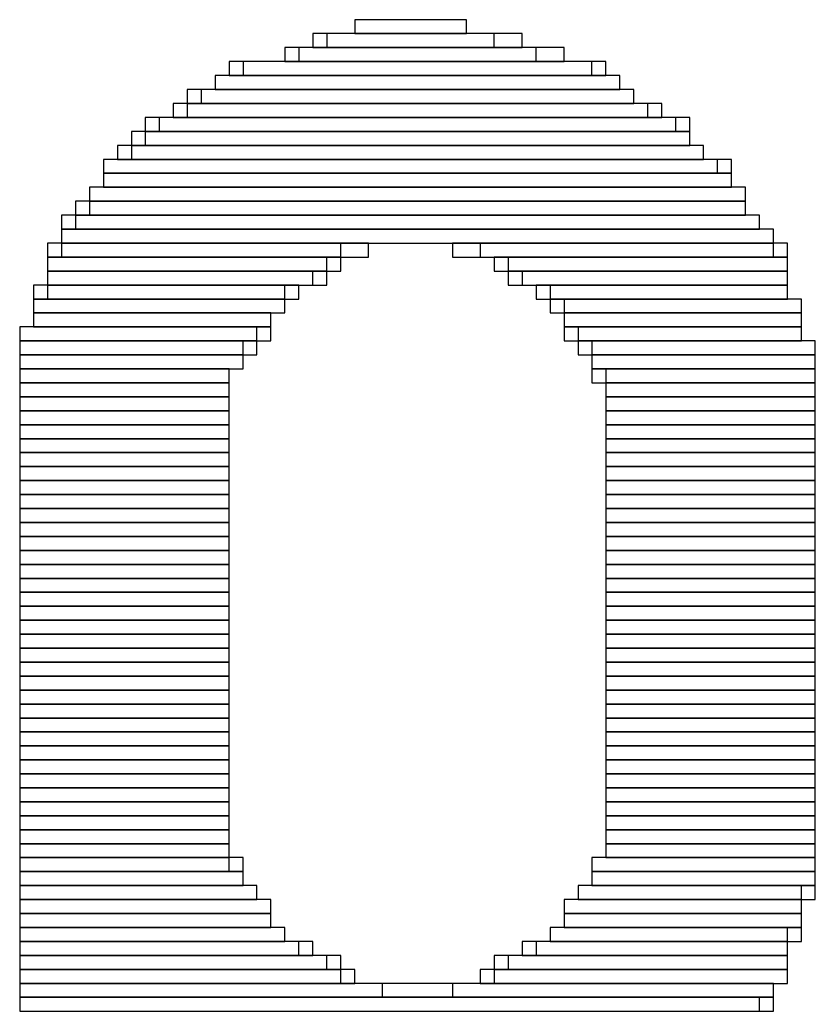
# Model space of a CAD drawing. Header units: millimetres. Extents: x -17 to 295, y -38 to 211.
# Tile 6 of 23: x 8.26 to 9.7, y 190.18 to 191.97. Entities that reach past the tile are written whole.
import ezdxf

# ---------------------------------------------------------------- set-up
doc = ezdxf.new("R2010")
doc.units = ezdxf.units.MM
doc.header["$MEASUREMENT"] = 0

msp = doc.modelspace()

# ---------------------------------------------------------------- linework, layer by layer
at = {"color": 1, "true_color": 0xa00000}
for points in [[(8.8646, 191.9732), (8.8646, 191.9478), (9.0678, 191.9478), (9.0678, 191.9732)], [(8.8646, 191.9732), (8.8646, 191.9478), (9.0678, 191.9478), (9.0678, 191.9732)], [(8.7884, 191.9478), (8.7884, 191.9224), (9.1694, 191.9224), (9.1694, 191.9478)], [(8.7884, 191.9478), (8.7884, 191.9224), (9.1694, 191.9224), (9.1694, 191.9478)], [(8.8138, 191.9478), (8.8138, 191.9224), (9.1186, 191.9224), (9.1186, 191.9478)], [(8.8138, 191.9478), (8.8138, 191.9224), (9.1186, 191.9224), (9.1186, 191.9478)], [(8.7376, 191.9224), (8.7376, 191.897), (9.2456, 191.897), (9.2456, 191.9224)], [(8.7376, 191.9224), (8.7376, 191.897), (9.2456, 191.897), (9.2456, 191.9224)], [(8.763, 191.9224), (8.763, 191.897), (9.1948, 191.897), (9.1948, 191.9224)], [(8.763, 191.9224), (8.763, 191.897), (9.1948, 191.897), (9.1948, 191.9224)], [(8.636, 191.897), (8.636, 191.8716), (9.3218, 191.8716), (9.3218, 191.897)], [(8.636, 191.897), (8.636, 191.8716), (9.3218, 191.8716), (9.3218, 191.897)], [(8.6614, 191.897), (8.6614, 191.8716), (9.2964, 191.8716), (9.2964, 191.897)], [(8.6614, 191.897), (8.6614, 191.8716), (9.2964, 191.8716), (9.2964, 191.897)], [(8.6106, 191.8716), (8.6106, 191.8462), (9.3472, 191.8462), (9.3472, 191.8716)], [(8.6106, 191.8716), (8.6106, 191.8462), (9.3472, 191.8462), (9.3472, 191.8716)], [(8.6106, 191.8716), (8.6106, 191.8462), (9.3472, 191.8462), (9.3472, 191.8716)], [(8.6106, 191.8716), (8.6106, 191.8462), (9.3472, 191.8462), (9.3472, 191.8716)], [(8.5598, 191.8462), (8.5598, 191.8208), (9.3726, 191.8208), (9.3726, 191.8462)], [(8.5598, 191.8462), (8.5598, 191.8208), (9.3726, 191.8208), (9.3726, 191.8462)], [(8.5852, 191.8462), (8.5852, 191.8208), (9.3726, 191.8208), (9.3726, 191.8462)], [(8.5852, 191.8462), (8.5852, 191.8208), (9.3726, 191.8208), (9.3726, 191.8462)], [(8.5344, 191.8208), (8.5344, 191.7954), (9.4234, 191.7954), (9.4234, 191.8208)], [(8.5344, 191.8208), (8.5344, 191.7954), (9.4234, 191.7954), (9.4234, 191.8208)], [(8.5598, 191.8208), (8.5598, 191.7954), (9.398, 191.7954), (9.398, 191.8208)], [(8.5598, 191.8208), (8.5598, 191.7954), (9.398, 191.7954), (9.398, 191.8208)], [(8.4836, 191.7954), (8.4836, 191.77), (9.4742, 191.77), (9.4742, 191.7954)], [(8.4836, 191.7954), (8.4836, 191.77), (9.4742, 191.77), (9.4742, 191.7954)], [(8.509, 191.7954), (8.509, 191.77), (9.4488, 191.77), (9.4488, 191.7954)], [(8.509, 191.7954), (8.509, 191.77), (9.4488, 191.77), (9.4488, 191.7954)], [(8.4582, 191.77), (8.4582, 191.7446), (9.4742, 191.7446), (9.4742, 191.77)], [(8.4582, 191.77), (8.4582, 191.7446), (9.4742, 191.7446), (9.4742, 191.77)], [(8.4836, 191.77), (8.4836, 191.7446), (9.4742, 191.7446), (9.4742, 191.77)], [(8.4836, 191.77), (8.4836, 191.7446), (9.4742, 191.7446), (9.4742, 191.77)], [(8.4328, 191.7446), (8.4328, 191.7192), (9.4996, 191.7192), (9.4996, 191.7446)], [(8.4328, 191.7446), (8.4328, 191.7192), (9.4996, 191.7192), (9.4996, 191.7446)], [(8.4582, 191.7446), (8.4582, 191.7192), (9.4996, 191.7192), (9.4996, 191.7446)], [(8.4582, 191.7446), (8.4582, 191.7192), (9.4996, 191.7192), (9.4996, 191.7446)], [(8.4074, 191.7192), (8.4074, 191.6938), (9.5504, 191.6938), (9.5504, 191.7192)], [(8.4074, 191.7192), (8.4074, 191.6938), (9.525, 191.6938), (9.525, 191.7192)], [(8.4074, 191.7192), (8.4074, 191.6938), (9.5504, 191.6938), (9.5504, 191.7192)], [(8.4074, 191.7192), (8.4074, 191.6938), (9.525, 191.6938), (9.525, 191.7192)], [(8.4074, 191.6938), (8.4074, 191.6684), (9.5504, 191.6684), (9.5504, 191.6938)], [(8.4074, 191.6938), (8.4074, 191.6684), (9.5504, 191.6684), (9.5504, 191.6938)], [(8.4074, 191.6938), (8.4074, 191.6684), (9.5504, 191.6684), (9.5504, 191.6938)], [(8.4074, 191.6938), (8.4074, 191.6684), (9.5504, 191.6684), (9.5504, 191.6938)], [(8.382, 191.6684), (8.382, 191.643), (9.5758, 191.643), (9.5758, 191.6684)], [(8.382, 191.6684), (8.382, 191.643), (9.5758, 191.643), (9.5758, 191.6684)], [(8.382, 191.6684), (8.382, 191.643), (9.5758, 191.643), (9.5758, 191.6684)], [(8.382, 191.6684), (8.382, 191.643), (9.5758, 191.643), (9.5758, 191.6684)], [(8.3566, 191.643), (8.3566, 191.6176), (9.5758, 191.6176), (9.5758, 191.643)], [(8.3566, 191.643), (8.3566, 191.6176), (9.5758, 191.6176), (9.5758, 191.643)], [(8.382, 191.643), (8.382, 191.6176), (9.5758, 191.6176), (9.5758, 191.643)], [(8.382, 191.643), (8.382, 191.6176), (9.5758, 191.6176), (9.5758, 191.643)], [(8.3312, 191.6176), (8.3312, 191.5922), (9.6012, 191.5922), (9.6012, 191.6176)], [(8.3312, 191.6176), (8.3312, 191.5922), (9.6012, 191.5922), (9.6012, 191.6176)], [(8.3566, 191.6176), (8.3566, 191.5922), (9.6012, 191.5922), (9.6012, 191.6176)], [(8.3566, 191.6176), (8.3566, 191.5922), (9.6012, 191.5922), (9.6012, 191.6176)], [(8.3312, 191.5922), (8.3312, 191.5668), (9.6266, 191.5668), (9.6266, 191.5922)], [(8.3312, 191.5922), (8.3312, 191.5668), (9.6266, 191.5668), (9.6266, 191.5922)], [(8.3312, 191.5922), (8.3312, 191.5668), (9.6266, 191.5668), (9.6266, 191.5922)], [(8.3312, 191.5922), (8.3312, 191.5668), (9.6266, 191.5668), (9.6266, 191.5922)], [(8.3058, 191.5668), (8.3058, 191.5414), (8.8392, 191.5414), (8.8392, 191.5668)], [(8.3058, 191.5668), (8.3058, 191.5414), (8.8392, 191.5414), (8.8392, 191.5668)], [(8.3312, 191.5668), (8.3312, 191.5414), (8.89, 191.5414), (8.89, 191.5668)], [(8.3312, 191.5668), (8.3312, 191.5414), (8.89, 191.5414), (8.89, 191.5668)], [(9.0424, 191.5668), (9.0424, 191.5414), (9.6266, 191.5414), (9.6266, 191.5668)], [(9.0424, 191.5668), (9.0424, 191.5414), (9.6266, 191.5414), (9.6266, 191.5668)], [(9.0932, 191.5668), (9.0932, 191.5414), (9.652, 191.5414), (9.652, 191.5668)], [(9.0932, 191.5668), (9.0932, 191.5414), (9.652, 191.5414), (9.652, 191.5668)], [(8.3058, 191.5414), (8.3058, 191.516), (8.8138, 191.516), (8.8138, 191.5414)], [(8.3058, 191.5414), (8.3058, 191.516), (8.8392, 191.516), (8.8392, 191.5414)], [(8.3058, 191.5414), (8.3058, 191.516), (8.8138, 191.516), (8.8138, 191.5414)], [(8.3058, 191.5414), (8.3058, 191.516), (8.8392, 191.516), (8.8392, 191.5414)], [(9.1186, 191.5414), (9.1186, 191.516), (9.652, 191.516), (9.652, 191.5414)], [(9.1186, 191.5414), (9.1186, 191.516), (9.652, 191.516), (9.652, 191.5414)], [(9.144, 191.5414), (9.144, 191.516), (9.652, 191.516), (9.652, 191.5414)], [(9.144, 191.5414), (9.144, 191.516), (9.652, 191.516), (9.652, 191.5414)], [(8.3058, 191.516), (8.3058, 191.4906), (8.7884, 191.4906), (8.7884, 191.516)], [(8.3058, 191.516), (8.3058, 191.4906), (8.8138, 191.4906), (8.8138, 191.516)], [(8.3058, 191.516), (8.3058, 191.4906), (8.7884, 191.4906), (8.7884, 191.516)], [(8.3058, 191.516), (8.3058, 191.4906), (8.8138, 191.4906), (8.8138, 191.516)], [(9.144, 191.516), (9.144, 191.4906), (9.652, 191.4906), (9.652, 191.516)], [(9.144, 191.516), (9.144, 191.4906), (9.652, 191.4906), (9.652, 191.516)], [(9.1694, 191.516), (9.1694, 191.4906), (9.652, 191.4906), (9.652, 191.516)], [(9.1694, 191.516), (9.1694, 191.4906), (9.652, 191.4906), (9.652, 191.516)], [(8.2804, 191.4906), (8.2804, 191.4652), (8.7376, 191.4652), (8.7376, 191.4906)], [(8.2804, 191.4906), (8.2804, 191.4652), (8.7376, 191.4652), (8.7376, 191.4906)], [(8.3058, 191.4906), (8.3058, 191.4652), (8.763, 191.4652), (8.763, 191.4906)], [(8.3058, 191.4906), (8.3058, 191.4652), (8.763, 191.4652), (8.763, 191.4906)], [(9.1948, 191.4906), (9.1948, 191.4652), (9.652, 191.4652), (9.652, 191.4906)], [(9.1948, 191.4906), (9.1948, 191.4652), (9.652, 191.4652), (9.652, 191.4906)], [(9.2202, 191.4906), (9.2202, 191.4652), (9.652, 191.4652), (9.652, 191.4906)], [(9.2202, 191.4906), (9.2202, 191.4652), (9.652, 191.4652), (9.652, 191.4906)], [(8.2804, 191.4652), (8.2804, 191.4398), (8.7376, 191.4398), (8.7376, 191.4652)], [(8.2804, 191.4652), (8.2804, 191.4398), (8.7376, 191.4398), (8.7376, 191.4652)], [(8.2804, 191.4652), (8.2804, 191.4398), (8.7376, 191.4398), (8.7376, 191.4652)], [(8.2804, 191.4652), (8.2804, 191.4398), (8.7376, 191.4398), (8.7376, 191.4652)], [(9.2202, 191.4652), (9.2202, 191.4398), (9.6774, 191.4398), (9.6774, 191.4652)], [(9.2202, 191.4652), (9.2202, 191.4398), (9.6774, 191.4398), (9.6774, 191.4652)], [(9.2456, 191.4652), (9.2456, 191.4398), (9.6774, 191.4398), (9.6774, 191.4652)], [(9.2456, 191.4652), (9.2456, 191.4398), (9.6774, 191.4398), (9.6774, 191.4652)], [(8.2804, 191.4398), (8.2804, 191.4144), (8.7122, 191.4144), (8.7122, 191.4398)], [(8.2804, 191.4398), (8.2804, 191.4144), (8.7122, 191.4144), (8.7122, 191.4398)], [(8.2804, 191.4398), (8.2804, 191.4144), (8.7122, 191.4144), (8.7122, 191.4398)], [(8.2804, 191.4398), (8.2804, 191.4144), (8.7122, 191.4144), (8.7122, 191.4398)], [(9.2456, 191.4398), (9.2456, 191.4144), (9.6774, 191.4144), (9.6774, 191.4398)], [(9.2456, 191.4398), (9.2456, 191.4144), (9.6774, 191.4144), (9.6774, 191.4398)], [(9.2456, 191.4398), (9.2456, 191.4144), (9.6774, 191.4144), (9.6774, 191.4398)], [(9.2456, 191.4398), (9.2456, 191.4144), (9.6774, 191.4144), (9.6774, 191.4398)], [(8.255, 191.4144), (8.255, 191.389), (8.6868, 191.389), (8.6868, 191.4144)], [(8.255, 191.4144), (8.255, 191.389), (8.7122, 191.389), (8.7122, 191.4144)], [(8.255, 191.4144), (8.255, 191.389), (8.6868, 191.389), (8.6868, 191.4144)], [(8.255, 191.4144), (8.255, 191.389), (8.7122, 191.389), (8.7122, 191.4144)], [(9.2456, 191.4144), (9.2456, 191.389), (9.6774, 191.389), (9.6774, 191.4144)], [(9.2456, 191.4144), (9.2456, 191.389), (9.6774, 191.389), (9.6774, 191.4144)], [(9.271, 191.4144), (9.271, 191.389), (9.6774, 191.389), (9.6774, 191.4144)], [(9.271, 191.4144), (9.271, 191.389), (9.6774, 191.389), (9.6774, 191.4144)], [(8.255, 191.389), (8.255, 191.3636), (8.6614, 191.3636), (8.6614, 191.389)], [(8.255, 191.389), (8.255, 191.3636), (8.6868, 191.3636), (8.6868, 191.389)], [(8.255, 191.389), (8.255, 191.3636), (8.6614, 191.3636), (8.6614, 191.389)], [(8.255, 191.389), (8.255, 191.3636), (8.6868, 191.3636), (8.6868, 191.389)], [(9.271, 191.389), (9.271, 191.3636), (9.7028, 191.3636), (9.7028, 191.389)], [(9.271, 191.389), (9.271, 191.3636), (9.7028, 191.3636), (9.7028, 191.389)], [(9.2964, 191.389), (9.2964, 191.3636), (9.7028, 191.3636), (9.7028, 191.389)], [(9.2964, 191.389), (9.2964, 191.3636), (9.7028, 191.3636), (9.7028, 191.389)], [(8.255, 191.3636), (8.255, 191.3382), (8.6614, 191.3382), (8.6614, 191.3636)], [(8.255, 191.3636), (8.255, 191.3382), (8.6614, 191.3382), (8.6614, 191.3636)], [(8.255, 191.3636), (8.255, 191.3382), (8.6614, 191.3382), (8.6614, 191.3636)], [(8.255, 191.3636), (8.255, 191.3382), (8.6614, 191.3382), (8.6614, 191.3636)], [(9.2964, 191.3636), (9.2964, 191.3382), (9.7028, 191.3382), (9.7028, 191.3636)], [(9.2964, 191.3636), (9.2964, 191.3382), (9.7028, 191.3382), (9.7028, 191.3636)], [(9.2964, 191.3636), (9.2964, 191.3382), (9.7028, 191.3382), (9.7028, 191.3636)], [(9.2964, 191.3636), (9.2964, 191.3382), (9.7028, 191.3382), (9.7028, 191.3636)], [(8.255, 191.3382), (8.255, 191.3128), (8.636, 191.3128), (8.636, 191.3382)], [(8.255, 191.3382), (8.255, 191.3128), (8.636, 191.3128), (8.636, 191.3382)], [(8.255, 191.3382), (8.255, 191.3128), (8.636, 191.3128), (8.636, 191.3382)], [(8.255, 191.3382), (8.255, 191.3128), (8.636, 191.3128), (8.636, 191.3382)], [(9.2964, 191.3382), (9.2964, 191.3128), (9.7028, 191.3128), (9.7028, 191.3382)], [(9.2964, 191.3382), (9.2964, 191.3128), (9.7028, 191.3128), (9.7028, 191.3382)], [(9.3218, 191.3382), (9.3218, 191.3128), (9.7028, 191.3128), (9.7028, 191.3382)], [(9.3218, 191.3382), (9.3218, 191.3128), (9.7028, 191.3128), (9.7028, 191.3382)], [(8.255, 191.3128), (8.255, 191.2874), (8.636, 191.2874), (8.636, 191.3128)], [(8.255, 191.3128), (8.255, 191.2874), (8.636, 191.2874), (8.636, 191.3128)], [(8.255, 191.3128), (8.255, 191.2874), (8.636, 191.2874), (8.636, 191.3128)], [(8.255, 191.3128), (8.255, 191.2874), (8.636, 191.2874), (8.636, 191.3128)], [(9.3218, 191.3128), (9.3218, 191.2874), (9.7028, 191.2874), (9.7028, 191.3128)], [(9.3218, 191.3128), (9.3218, 191.2874), (9.7028, 191.2874), (9.7028, 191.3128)], [(9.3218, 191.3128), (9.3218, 191.2874), (9.7028, 191.2874), (9.7028, 191.3128)], [(9.3218, 191.3128), (9.3218, 191.2874), (9.7028, 191.2874), (9.7028, 191.3128)], [(8.255, 191.2874), (8.255, 191.262), (8.636, 191.262), (8.636, 191.2874)], [(8.255, 191.2874), (8.255, 191.262), (8.636, 191.262), (8.636, 191.2874)], [(8.255, 191.2874), (8.255, 191.262), (8.636, 191.262), (8.636, 191.2874)], [(8.255, 191.2874), (8.255, 191.262), (8.636, 191.262), (8.636, 191.2874)], [(9.3218, 191.2874), (9.3218, 191.262), (9.7028, 191.262), (9.7028, 191.2874)], [(9.3218, 191.2874), (9.3218, 191.262), (9.7028, 191.262), (9.7028, 191.2874)], [(9.3218, 191.2874), (9.3218, 191.262), (9.7028, 191.262), (9.7028, 191.2874)], [(9.3218, 191.2874), (9.3218, 191.262), (9.7028, 191.262), (9.7028, 191.2874)], [(8.255, 191.262), (8.255, 191.2366), (8.636, 191.2366), (8.636, 191.262)], [(8.255, 191.262), (8.255, 191.2366), (8.636, 191.2366), (8.636, 191.262)], [(8.255, 191.262), (8.255, 191.2366), (8.636, 191.2366), (8.636, 191.262)], [(8.255, 191.262), (8.255, 191.2366), (8.636, 191.2366), (8.636, 191.262)], [(9.3218, 191.262), (9.3218, 191.2366), (9.7028, 191.2366), (9.7028, 191.262)], [(9.3218, 191.262), (9.3218, 191.2366), (9.7028, 191.2366), (9.7028, 191.262)], [(9.3218, 191.262), (9.3218, 191.2366), (9.7028, 191.2366), (9.7028, 191.262)], [(9.3218, 191.262), (9.3218, 191.2366), (9.7028, 191.2366), (9.7028, 191.262)], [(8.255, 191.2366), (8.255, 191.2112), (8.636, 191.2112), (8.636, 191.2366)], [(8.255, 191.2366), (8.255, 191.2112), (8.636, 191.2112), (8.636, 191.2366)], [(8.255, 191.2366), (8.255, 191.2112), (8.636, 191.2112), (8.636, 191.2366)], [(8.255, 191.2366), (8.255, 191.2112), (8.636, 191.2112), (8.636, 191.2366)], [(9.3218, 191.2366), (9.3218, 191.2112), (9.7028, 191.2112), (9.7028, 191.2366)], [(9.3218, 191.2366), (9.3218, 191.2112), (9.7028, 191.2112), (9.7028, 191.2366)], [(9.3218, 191.2366), (9.3218, 191.2112), (9.7028, 191.2112), (9.7028, 191.2366)], [(9.3218, 191.2366), (9.3218, 191.2112), (9.7028, 191.2112), (9.7028, 191.2366)], [(8.255, 191.2112), (8.255, 191.1858), (8.636, 191.1858), (8.636, 191.2112)], [(8.255, 191.2112), (8.255, 191.1858), (8.636, 191.1858), (8.636, 191.2112)], [(8.255, 191.2112), (8.255, 191.1858), (8.636, 191.1858), (8.636, 191.2112)], [(8.255, 191.2112), (8.255, 191.1858), (8.636, 191.1858), (8.636, 191.2112)], [(9.3218, 191.2112), (9.3218, 191.1858), (9.7028, 191.1858), (9.7028, 191.2112)], [(9.3218, 191.2112), (9.3218, 191.1858), (9.7028, 191.1858), (9.7028, 191.2112)], [(9.3218, 191.2112), (9.3218, 191.1858), (9.7028, 191.1858), (9.7028, 191.2112)], [(9.3218, 191.2112), (9.3218, 191.1858), (9.7028, 191.1858), (9.7028, 191.2112)], [(8.255, 191.1858), (8.255, 191.1604), (8.636, 191.1604), (8.636, 191.1858)], [(8.255, 191.1858), (8.255, 191.1604), (8.636, 191.1604), (8.636, 191.1858)], [(8.255, 191.1858), (8.255, 191.1604), (8.636, 191.1604), (8.636, 191.1858)], [(8.255, 191.1858), (8.255, 191.1604), (8.636, 191.1604), (8.636, 191.1858)], [(9.3218, 191.1858), (9.3218, 191.1604), (9.7028, 191.1604), (9.7028, 191.1858)], [(9.3218, 191.1858), (9.3218, 191.1604), (9.7028, 191.1604), (9.7028, 191.1858)], [(9.3218, 191.1858), (9.3218, 191.1604), (9.7028, 191.1604), (9.7028, 191.1858)], [(9.3218, 191.1858), (9.3218, 191.1604), (9.7028, 191.1604), (9.7028, 191.1858)], [(8.255, 191.1604), (8.255, 191.135), (8.636, 191.135), (8.636, 191.1604)], [(8.255, 191.1604), (8.255, 191.135), (8.636, 191.135), (8.636, 191.1604)], [(8.255, 191.1604), (8.255, 191.135), (8.636, 191.135), (8.636, 191.1604)], [(8.255, 191.1604), (8.255, 191.135), (8.636, 191.135), (8.636, 191.1604)], [(9.3218, 191.1604), (9.3218, 191.135), (9.7028, 191.135), (9.7028, 191.1604)], [(9.3218, 191.1604), (9.3218, 191.135), (9.7028, 191.135), (9.7028, 191.1604)], [(9.3218, 191.1604), (9.3218, 191.135), (9.7028, 191.135), (9.7028, 191.1604)], [(9.3218, 191.1604), (9.3218, 191.135), (9.7028, 191.135), (9.7028, 191.1604)], [(8.255, 191.135), (8.255, 191.1096), (8.636, 191.1096), (8.636, 191.135)], [(8.255, 191.135), (8.255, 191.1096), (8.636, 191.1096), (8.636, 191.135)], [(8.255, 191.135), (8.255, 191.1096), (8.636, 191.1096), (8.636, 191.135)], [(8.255, 191.135), (8.255, 191.1096), (8.636, 191.1096), (8.636, 191.135)], [(9.3218, 191.135), (9.3218, 191.1096), (9.7028, 191.1096), (9.7028, 191.135)], [(9.3218, 191.135), (9.3218, 191.1096), (9.7028, 191.1096), (9.7028, 191.135)], [(9.3218, 191.135), (9.3218, 191.1096), (9.7028, 191.1096), (9.7028, 191.135)], [(9.3218, 191.135), (9.3218, 191.1096), (9.7028, 191.1096), (9.7028, 191.135)], [(8.255, 191.1096), (8.255, 191.0842), (8.636, 191.0842), (8.636, 191.1096)], [(8.255, 191.1096), (8.255, 191.0842), (8.636, 191.0842), (8.636, 191.1096)], [(8.255, 191.1096), (8.255, 191.0842), (8.636, 191.0842), (8.636, 191.1096)], [(8.255, 191.1096), (8.255, 191.0842), (8.636, 191.0842), (8.636, 191.1096)], [(9.3218, 191.1096), (9.3218, 191.0842), (9.7028, 191.0842), (9.7028, 191.1096)], [(9.3218, 191.1096), (9.3218, 191.0842), (9.7028, 191.0842), (9.7028, 191.1096)], [(9.3218, 191.1096), (9.3218, 191.0842), (9.7028, 191.0842), (9.7028, 191.1096)], [(9.3218, 191.1096), (9.3218, 191.0842), (9.7028, 191.0842), (9.7028, 191.1096)], [(8.255, 191.0842), (8.255, 191.0588), (8.636, 191.0588), (8.636, 191.0842)], [(8.255, 191.0842), (8.255, 191.0588), (8.636, 191.0588), (8.636, 191.0842)], [(8.255, 191.0842), (8.255, 191.0588), (8.636, 191.0588), (8.636, 191.0842)], [(8.255, 191.0842), (8.255, 191.0588), (8.636, 191.0588), (8.636, 191.0842)], [(9.3218, 191.0842), (9.3218, 191.0588), (9.7028, 191.0588), (9.7028, 191.0842)], [(9.3218, 191.0842), (9.3218, 191.0588), (9.7028, 191.0588), (9.7028, 191.0842)], [(9.3218, 191.0842), (9.3218, 191.0588), (9.7028, 191.0588), (9.7028, 191.0842)], [(9.3218, 191.0842), (9.3218, 191.0588), (9.7028, 191.0588), (9.7028, 191.0842)], [(8.255, 191.0588), (8.255, 191.0334), (8.636, 191.0334), (8.636, 191.0588)], [(8.255, 191.0588), (8.255, 191.0334), (8.636, 191.0334), (8.636, 191.0588)], [(8.255, 191.0588), (8.255, 191.0334), (8.636, 191.0334), (8.636, 191.0588)], [(8.255, 191.0588), (8.255, 191.0334), (8.636, 191.0334), (8.636, 191.0588)], [(9.3218, 191.0588), (9.3218, 191.0334), (9.7028, 191.0334), (9.7028, 191.0588)], [(9.3218, 191.0588), (9.3218, 191.0334), (9.7028, 191.0334), (9.7028, 191.0588)], [(9.3218, 191.0588), (9.3218, 191.0334), (9.7028, 191.0334), (9.7028, 191.0588)], [(9.3218, 191.0588), (9.3218, 191.0334), (9.7028, 191.0334), (9.7028, 191.0588)], [(8.255, 191.0334), (8.255, 191.008), (8.636, 191.008), (8.636, 191.0334)], [(8.255, 191.0334), (8.255, 191.008), (8.636, 191.008), (8.636, 191.0334)], [(8.255, 191.0334), (8.255, 191.008), (8.636, 191.008), (8.636, 191.0334)], [(8.255, 191.0334), (8.255, 191.008), (8.636, 191.008), (8.636, 191.0334)], [(9.3218, 191.0334), (9.3218, 191.008), (9.7028, 191.008), (9.7028, 191.0334)], [(9.3218, 191.0334), (9.3218, 191.008), (9.7028, 191.008), (9.7028, 191.0334)], [(9.3218, 191.0334), (9.3218, 191.008), (9.7028, 191.008), (9.7028, 191.0334)], [(9.3218, 191.0334), (9.3218, 191.008), (9.7028, 191.008), (9.7028, 191.0334)], [(8.255, 191.008), (8.255, 190.9826), (8.636, 190.9826), (8.636, 191.008)], [(8.255, 191.008), (8.255, 190.9826), (8.636, 190.9826), (8.636, 191.008)], [(8.255, 191.008), (8.255, 190.9826), (8.636, 190.9826), (8.636, 191.008)], [(8.255, 191.008), (8.255, 190.9826), (8.636, 190.9826), (8.636, 191.008)], [(9.3218, 191.008), (9.3218, 190.9826), (9.7028, 190.9826), (9.7028, 191.008)], [(9.3218, 191.008), (9.3218, 190.9826), (9.7028, 190.9826), (9.7028, 191.008)], [(9.3218, 191.008), (9.3218, 190.9826), (9.7028, 190.9826), (9.7028, 191.008)], [(9.3218, 191.008), (9.3218, 190.9826), (9.7028, 190.9826), (9.7028, 191.008)], [(8.255, 190.9826), (8.255, 190.9572), (8.636, 190.9572), (8.636, 190.9826)], [(8.255, 190.9826), (8.255, 190.9572), (8.636, 190.9572), (8.636, 190.9826)], [(8.255, 190.9826), (8.255, 190.9572), (8.636, 190.9572), (8.636, 190.9826)], [(8.255, 190.9826), (8.255, 190.9572), (8.636, 190.9572), (8.636, 190.9826)], [(9.3218, 190.9826), (9.3218, 190.9572), (9.7028, 190.9572), (9.7028, 190.9826)], [(9.3218, 190.9826), (9.3218, 190.9572), (9.7028, 190.9572), (9.7028, 190.9826)], [(9.3218, 190.9826), (9.3218, 190.9572), (9.7028, 190.9572), (9.7028, 190.9826)], [(9.3218, 190.9826), (9.3218, 190.9572), (9.7028, 190.9572), (9.7028, 190.9826)], [(8.255, 190.9572), (8.255, 190.9318), (8.636, 190.9318), (8.636, 190.9572)], [(8.255, 190.9572), (8.255, 190.9318), (8.636, 190.9318), (8.636, 190.9572)], [(8.255, 190.9572), (8.255, 190.9318), (8.636, 190.9318), (8.636, 190.9572)], [(8.255, 190.9572), (8.255, 190.9318), (8.636, 190.9318), (8.636, 190.9572)], [(9.3218, 190.9572), (9.3218, 190.9318), (9.7028, 190.9318), (9.7028, 190.9572)], [(9.3218, 190.9572), (9.3218, 190.9318), (9.7028, 190.9318), (9.7028, 190.9572)], [(9.3218, 190.9572), (9.3218, 190.9318), (9.7028, 190.9318), (9.7028, 190.9572)], [(9.3218, 190.9572), (9.3218, 190.9318), (9.7028, 190.9318), (9.7028, 190.9572)], [(8.255, 190.9318), (8.255, 190.9064), (8.636, 190.9064), (8.636, 190.9318)], [(8.255, 190.9318), (8.255, 190.9064), (8.636, 190.9064), (8.636, 190.9318)], [(8.255, 190.9318), (8.255, 190.9064), (8.636, 190.9064), (8.636, 190.9318)], [(8.255, 190.9318), (8.255, 190.9064), (8.636, 190.9064), (8.636, 190.9318)], [(9.3218, 190.9318), (9.3218, 190.9064), (9.7028, 190.9064), (9.7028, 190.9318)], [(9.3218, 190.9318), (9.3218, 190.9064), (9.7028, 190.9064), (9.7028, 190.9318)], [(9.3218, 190.9318), (9.3218, 190.9064), (9.7028, 190.9064), (9.7028, 190.9318)], [(9.3218, 190.9318), (9.3218, 190.9064), (9.7028, 190.9064), (9.7028, 190.9318)], [(8.255, 190.9064), (8.255, 190.881), (8.636, 190.881), (8.636, 190.9064)], [(8.255, 190.9064), (8.255, 190.881), (8.636, 190.881), (8.636, 190.9064)], [(8.255, 190.9064), (8.255, 190.881), (8.636, 190.881), (8.636, 190.9064)], [(8.255, 190.9064), (8.255, 190.881), (8.636, 190.881), (8.636, 190.9064)], [(9.3218, 190.9064), (9.3218, 190.881), (9.7028, 190.881), (9.7028, 190.9064)], [(9.3218, 190.9064), (9.3218, 190.881), (9.7028, 190.881), (9.7028, 190.9064)], [(9.3218, 190.9064), (9.3218, 190.881), (9.7028, 190.881), (9.7028, 190.9064)], [(9.3218, 190.9064), (9.3218, 190.881), (9.7028, 190.881), (9.7028, 190.9064)], [(8.255, 190.881), (8.255, 190.8556), (8.636, 190.8556), (8.636, 190.881)], [(8.255, 190.881), (8.255, 190.8556), (8.636, 190.8556), (8.636, 190.881)], [(8.255, 190.881), (8.255, 190.8556), (8.636, 190.8556), (8.636, 190.881)], [(8.255, 190.881), (8.255, 190.8556), (8.636, 190.8556), (8.636, 190.881)], [(9.3218, 190.881), (9.3218, 190.8556), (9.7028, 190.8556), (9.7028, 190.881)], [(9.3218, 190.881), (9.3218, 190.8556), (9.7028, 190.8556), (9.7028, 190.881)], [(9.3218, 190.881), (9.3218, 190.8556), (9.7028, 190.8556), (9.7028, 190.881)], [(9.3218, 190.881), (9.3218, 190.8556), (9.7028, 190.8556), (9.7028, 190.881)], [(8.255, 190.8556), (8.255, 190.8302), (8.636, 190.8302), (8.636, 190.8556)], [(8.255, 190.8556), (8.255, 190.8302), (8.636, 190.8302), (8.636, 190.8556)], [(8.255, 190.8556), (8.255, 190.8302), (8.636, 190.8302), (8.636, 190.8556)], [(8.255, 190.8556), (8.255, 190.8302), (8.636, 190.8302), (8.636, 190.8556)], [(9.3218, 190.8556), (9.3218, 190.8302), (9.7028, 190.8302), (9.7028, 190.8556)], [(9.3218, 190.8556), (9.3218, 190.8302), (9.7028, 190.8302), (9.7028, 190.8556)], [(9.3218, 190.8556), (9.3218, 190.8302), (9.7028, 190.8302), (9.7028, 190.8556)], [(9.3218, 190.8556), (9.3218, 190.8302), (9.7028, 190.8302), (9.7028, 190.8556)], [(8.255, 190.8302), (8.255, 190.8048), (8.636, 190.8048), (8.636, 190.8302)], [(8.255, 190.8302), (8.255, 190.8048), (8.636, 190.8048), (8.636, 190.8302)], [(8.255, 190.8302), (8.255, 190.8048), (8.636, 190.8048), (8.636, 190.8302)], [(8.255, 190.8302), (8.255, 190.8048), (8.636, 190.8048), (8.636, 190.8302)], [(9.3218, 190.8302), (9.3218, 190.8048), (9.7028, 190.8048), (9.7028, 190.8302)], [(9.3218, 190.8302), (9.3218, 190.8048), (9.7028, 190.8048), (9.7028, 190.8302)], [(9.3218, 190.8302), (9.3218, 190.8048), (9.7028, 190.8048), (9.7028, 190.8302)], [(9.3218, 190.8302), (9.3218, 190.8048), (9.7028, 190.8048), (9.7028, 190.8302)], [(8.255, 190.8048), (8.255, 190.7794), (8.636, 190.7794), (8.636, 190.8048)], [(8.255, 190.8048), (8.255, 190.7794), (8.636, 190.7794), (8.636, 190.8048)], [(8.255, 190.8048), (8.255, 190.7794), (8.636, 190.7794), (8.636, 190.8048)], [(8.255, 190.8048), (8.255, 190.7794), (8.636, 190.7794), (8.636, 190.8048)], [(9.3218, 190.8048), (9.3218, 190.7794), (9.7028, 190.7794), (9.7028, 190.8048)], [(9.3218, 190.8048), (9.3218, 190.7794), (9.7028, 190.7794), (9.7028, 190.8048)], [(9.3218, 190.8048), (9.3218, 190.7794), (9.7028, 190.7794), (9.7028, 190.8048)], [(9.3218, 190.8048), (9.3218, 190.7794), (9.7028, 190.7794), (9.7028, 190.8048)], [(8.255, 190.7794), (8.255, 190.754), (8.636, 190.754), (8.636, 190.7794)], [(8.255, 190.7794), (8.255, 190.754), (8.636, 190.754), (8.636, 190.7794)], [(8.255, 190.7794), (8.255, 190.754), (8.636, 190.754), (8.636, 190.7794)], [(8.255, 190.7794), (8.255, 190.754), (8.636, 190.754), (8.636, 190.7794)], [(9.3218, 190.7794), (9.3218, 190.754), (9.7028, 190.754), (9.7028, 190.7794)], [(9.3218, 190.7794), (9.3218, 190.754), (9.7028, 190.754), (9.7028, 190.7794)], [(9.3218, 190.7794), (9.3218, 190.754), (9.7028, 190.754), (9.7028, 190.7794)], [(9.3218, 190.7794), (9.3218, 190.754), (9.7028, 190.754), (9.7028, 190.7794)], [(8.255, 190.754), (8.255, 190.7286), (8.636, 190.7286), (8.636, 190.754)], [(8.255, 190.754), (8.255, 190.7286), (8.636, 190.7286), (8.636, 190.754)], [(8.255, 190.754), (8.255, 190.7286), (8.636, 190.7286), (8.636, 190.754)], [(8.255, 190.754), (8.255, 190.7286), (8.636, 190.7286), (8.636, 190.754)], [(9.3218, 190.754), (9.3218, 190.7286), (9.7028, 190.7286), (9.7028, 190.754)], [(9.3218, 190.754), (9.3218, 190.7286), (9.7028, 190.7286), (9.7028, 190.754)], [(9.3218, 190.754), (9.3218, 190.7286), (9.7028, 190.7286), (9.7028, 190.754)], [(9.3218, 190.754), (9.3218, 190.7286), (9.7028, 190.7286), (9.7028, 190.754)], [(8.255, 190.7286), (8.255, 190.7032), (8.636, 190.7032), (8.636, 190.7286)], [(8.255, 190.7286), (8.255, 190.7032), (8.636, 190.7032), (8.636, 190.7286)], [(8.255, 190.7286), (8.255, 190.7032), (8.636, 190.7032), (8.636, 190.7286)], [(8.255, 190.7286), (8.255, 190.7032), (8.636, 190.7032), (8.636, 190.7286)], [(9.3218, 190.7286), (9.3218, 190.7032), (9.7028, 190.7032), (9.7028, 190.7286)], [(9.3218, 190.7286), (9.3218, 190.7032), (9.7028, 190.7032), (9.7028, 190.7286)], [(9.3218, 190.7286), (9.3218, 190.7032), (9.7028, 190.7032), (9.7028, 190.7286)], [(9.3218, 190.7286), (9.3218, 190.7032), (9.7028, 190.7032), (9.7028, 190.7286)], [(8.255, 190.7032), (8.255, 190.6778), (8.636, 190.6778), (8.636, 190.7032)], [(8.255, 190.7032), (8.255, 190.6778), (8.636, 190.6778), (8.636, 190.7032)], [(8.255, 190.7032), (8.255, 190.6778), (8.636, 190.6778), (8.636, 190.7032)], [(8.255, 190.7032), (8.255, 190.6778), (8.636, 190.6778), (8.636, 190.7032)], [(9.3218, 190.7032), (9.3218, 190.6778), (9.7028, 190.6778), (9.7028, 190.7032)], [(9.3218, 190.7032), (9.3218, 190.6778), (9.7028, 190.6778), (9.7028, 190.7032)], [(9.3218, 190.7032), (9.3218, 190.6778), (9.7028, 190.6778), (9.7028, 190.7032)], [(9.3218, 190.7032), (9.3218, 190.6778), (9.7028, 190.6778), (9.7028, 190.7032)], [(8.255, 190.6778), (8.255, 190.6524), (8.636, 190.6524), (8.636, 190.6778)], [(8.255, 190.6778), (8.255, 190.6524), (8.636, 190.6524), (8.636, 190.6778)], [(8.255, 190.6778), (8.255, 190.6524), (8.636, 190.6524), (8.636, 190.6778)], [(8.255, 190.6778), (8.255, 190.6524), (8.636, 190.6524), (8.636, 190.6778)], [(9.3218, 190.6778), (9.3218, 190.6524), (9.7028, 190.6524), (9.7028, 190.6778)], [(9.3218, 190.6778), (9.3218, 190.6524), (9.7028, 190.6524), (9.7028, 190.6778)], [(9.3218, 190.6778), (9.3218, 190.6524), (9.7028, 190.6524), (9.7028, 190.6778)], [(9.3218, 190.6778), (9.3218, 190.6524), (9.7028, 190.6524), (9.7028, 190.6778)], [(8.255, 190.6524), (8.255, 190.627), (8.636, 190.627), (8.636, 190.6524)], [(8.255, 190.6524), (8.255, 190.627), (8.636, 190.627), (8.636, 190.6524)], [(8.255, 190.6524), (8.255, 190.627), (8.636, 190.627), (8.636, 190.6524)], [(8.255, 190.6524), (8.255, 190.627), (8.636, 190.627), (8.636, 190.6524)], [(9.3218, 190.6524), (9.3218, 190.627), (9.7028, 190.627), (9.7028, 190.6524)], [(9.3218, 190.6524), (9.3218, 190.627), (9.7028, 190.627), (9.7028, 190.6524)], [(9.3218, 190.6524), (9.3218, 190.627), (9.7028, 190.627), (9.7028, 190.6524)], [(9.3218, 190.6524), (9.3218, 190.627), (9.7028, 190.627), (9.7028, 190.6524)], [(8.255, 190.627), (8.255, 190.6016), (8.636, 190.6016), (8.636, 190.627)], [(8.255, 190.627), (8.255, 190.6016), (8.636, 190.6016), (8.636, 190.627)], [(8.255, 190.627), (8.255, 190.6016), (8.636, 190.6016), (8.636, 190.627)], [(8.255, 190.627), (8.255, 190.6016), (8.636, 190.6016), (8.636, 190.627)], [(9.3218, 190.627), (9.3218, 190.6016), (9.7028, 190.6016), (9.7028, 190.627)], [(9.3218, 190.627), (9.3218, 190.6016), (9.7028, 190.6016), (9.7028, 190.627)], [(9.3218, 190.627), (9.3218, 190.6016), (9.7028, 190.6016), (9.7028, 190.627)], [(9.3218, 190.627), (9.3218, 190.6016), (9.7028, 190.6016), (9.7028, 190.627)], [(8.255, 190.6016), (8.255, 190.5762), (8.636, 190.5762), (8.636, 190.6016)], [(8.255, 190.6016), (8.255, 190.5762), (8.636, 190.5762), (8.636, 190.6016)], [(8.255, 190.6016), (8.255, 190.5762), (8.636, 190.5762), (8.636, 190.6016)], [(8.255, 190.6016), (8.255, 190.5762), (8.636, 190.5762), (8.636, 190.6016)], [(9.3218, 190.6016), (9.3218, 190.5762), (9.7028, 190.5762), (9.7028, 190.6016)], [(9.3218, 190.6016), (9.3218, 190.5762), (9.7028, 190.5762), (9.7028, 190.6016)], [(9.3218, 190.6016), (9.3218, 190.5762), (9.7028, 190.5762), (9.7028, 190.6016)], [(9.3218, 190.6016), (9.3218, 190.5762), (9.7028, 190.5762), (9.7028, 190.6016)], [(8.255, 190.5762), (8.255, 190.5508), (8.636, 190.5508), (8.636, 190.5762)], [(8.255, 190.5762), (8.255, 190.5508), (8.636, 190.5508), (8.636, 190.5762)], [(8.255, 190.5762), (8.255, 190.5508), (8.636, 190.5508), (8.636, 190.5762)], [(8.255, 190.5762), (8.255, 190.5508), (8.636, 190.5508), (8.636, 190.5762)], [(9.3218, 190.5762), (9.3218, 190.5508), (9.7028, 190.5508), (9.7028, 190.5762)], [(9.3218, 190.5762), (9.3218, 190.5508), (9.7028, 190.5508), (9.7028, 190.5762)], [(9.3218, 190.5762), (9.3218, 190.5508), (9.7028, 190.5508), (9.7028, 190.5762)], [(9.3218, 190.5762), (9.3218, 190.5508), (9.7028, 190.5508), (9.7028, 190.5762)], [(8.255, 190.5508), (8.255, 190.5254), (8.636, 190.5254), (8.636, 190.5508)], [(8.255, 190.5508), (8.255, 190.5254), (8.636, 190.5254), (8.636, 190.5508)], [(8.255, 190.5508), (8.255, 190.5254), (8.636, 190.5254), (8.636, 190.5508)], [(8.255, 190.5508), (8.255, 190.5254), (8.636, 190.5254), (8.636, 190.5508)], [(9.3218, 190.5508), (9.3218, 190.5254), (9.7028, 190.5254), (9.7028, 190.5508)], [(9.3218, 190.5508), (9.3218, 190.5254), (9.7028, 190.5254), (9.7028, 190.5508)], [(9.3218, 190.5508), (9.3218, 190.5254), (9.7028, 190.5254), (9.7028, 190.5508)], [(9.3218, 190.5508), (9.3218, 190.5254), (9.7028, 190.5254), (9.7028, 190.5508)], [(8.255, 190.5254), (8.255, 190.5), (8.636, 190.5), (8.636, 190.5254)], [(8.255, 190.5254), (8.255, 190.5), (8.636, 190.5), (8.636, 190.5254)], [(8.255, 190.5254), (8.255, 190.5), (8.636, 190.5), (8.636, 190.5254)], [(8.255, 190.5254), (8.255, 190.5), (8.636, 190.5), (8.636, 190.5254)], [(9.3218, 190.5254), (9.3218, 190.5), (9.7028, 190.5), (9.7028, 190.5254)], [(9.3218, 190.5254), (9.3218, 190.5), (9.7028, 190.5), (9.7028, 190.5254)], [(9.3218, 190.5254), (9.3218, 190.5), (9.7028, 190.5), (9.7028, 190.5254)], [(9.3218, 190.5254), (9.3218, 190.5), (9.7028, 190.5), (9.7028, 190.5254)], [(8.255, 190.5), (8.255, 190.4746), (8.636, 190.4746), (8.636, 190.5)], [(8.255, 190.5), (8.255, 190.4746), (8.636, 190.4746), (8.636, 190.5)], [(8.255, 190.5), (8.255, 190.4746), (8.636, 190.4746), (8.636, 190.5)], [(8.255, 190.5), (8.255, 190.4746), (8.636, 190.4746), (8.636, 190.5)], [(9.3218, 190.5), (9.3218, 190.4746), (9.7028, 190.4746), (9.7028, 190.5)], [(9.3218, 190.5), (9.3218, 190.4746), (9.7028, 190.4746), (9.7028, 190.5)], [(9.3218, 190.5), (9.3218, 190.4746), (9.7028, 190.4746), (9.7028, 190.5)], [(9.3218, 190.5), (9.3218, 190.4746), (9.7028, 190.4746), (9.7028, 190.5)], [(8.255, 190.4746), (8.255, 190.4492), (8.636, 190.4492), (8.636, 190.4746)], [(8.255, 190.4746), (8.255, 190.4492), (8.636, 190.4492), (8.636, 190.4746)], [(8.255, 190.4746), (8.255, 190.4492), (8.636, 190.4492), (8.636, 190.4746)], [(8.255, 190.4746), (8.255, 190.4492), (8.636, 190.4492), (8.636, 190.4746)], [(9.3218, 190.4746), (9.3218, 190.4492), (9.7028, 190.4492), (9.7028, 190.4746)], [(9.3218, 190.4746), (9.3218, 190.4492), (9.7028, 190.4492), (9.7028, 190.4746)], [(9.3218, 190.4746), (9.3218, 190.4492), (9.7028, 190.4492), (9.7028, 190.4746)], [(9.3218, 190.4746), (9.3218, 190.4492), (9.7028, 190.4492), (9.7028, 190.4746)], [(8.255, 190.4492), (8.255, 190.4238), (8.6614, 190.4238), (8.6614, 190.4492)], [(8.255, 190.4492), (8.255, 190.4238), (8.636, 190.4238), (8.636, 190.4492)], [(8.255, 190.4492), (8.255, 190.4238), (8.6614, 190.4238), (8.6614, 190.4492)], [(8.255, 190.4492), (8.255, 190.4238), (8.636, 190.4238), (8.636, 190.4492)], [(9.2964, 190.4492), (9.2964, 190.4238), (9.7028, 190.4238), (9.7028, 190.4492)], [(9.2964, 190.4492), (9.2964, 190.4238), (9.7028, 190.4238), (9.7028, 190.4492)], [(9.2964, 190.4492), (9.2964, 190.4238), (9.7028, 190.4238), (9.7028, 190.4492)], [(9.2964, 190.4492), (9.2964, 190.4238), (9.7028, 190.4238), (9.7028, 190.4492)], [(8.255, 190.4238), (8.255, 190.3984), (8.6614, 190.3984), (8.6614, 190.4238)], [(8.255, 190.4238), (8.255, 190.3984), (8.6614, 190.3984), (8.6614, 190.4238)], [(8.255, 190.4238), (8.255, 190.3984), (8.6614, 190.3984), (8.6614, 190.4238)], [(8.255, 190.4238), (8.255, 190.3984), (8.6614, 190.3984), (8.6614, 190.4238)], [(9.2964, 190.4238), (9.2964, 190.3984), (9.7028, 190.3984), (9.7028, 190.4238)], [(9.2964, 190.4238), (9.2964, 190.3984), (9.7028, 190.3984), (9.7028, 190.4238)], [(9.2964, 190.4238), (9.2964, 190.3984), (9.7028, 190.3984), (9.7028, 190.4238)], [(9.2964, 190.4238), (9.2964, 190.3984), (9.7028, 190.3984), (9.7028, 190.4238)], [(8.255, 190.3984), (8.255, 190.373), (8.6868, 190.373), (8.6868, 190.3984)], [(8.255, 190.3984), (8.255, 190.373), (8.6868, 190.373), (8.6868, 190.3984)], [(8.255, 190.3984), (8.255, 190.373), (8.6868, 190.373), (8.6868, 190.3984)], [(8.255, 190.3984), (8.255, 190.373), (8.6868, 190.373), (8.6868, 190.3984)], [(9.271, 190.3984), (9.271, 190.373), (9.6774, 190.373), (9.6774, 190.3984)], [(9.271, 190.3984), (9.271, 190.373), (9.7028, 190.373), (9.7028, 190.3984)], [(9.271, 190.3984), (9.271, 190.373), (9.6774, 190.373), (9.6774, 190.3984)], [(9.271, 190.3984), (9.271, 190.373), (9.7028, 190.373), (9.7028, 190.3984)], [(8.255, 190.373), (8.255, 190.3476), (8.7122, 190.3476), (8.7122, 190.373)], [(8.255, 190.373), (8.255, 190.3476), (8.7122, 190.3476), (8.7122, 190.373)], [(8.255, 190.373), (8.255, 190.3476), (8.7122, 190.3476), (8.7122, 190.373)], [(8.255, 190.373), (8.255, 190.3476), (8.7122, 190.3476), (8.7122, 190.373)], [(9.2456, 190.373), (9.2456, 190.3476), (9.6774, 190.3476), (9.6774, 190.373)], [(9.2456, 190.373), (9.2456, 190.3476), (9.6774, 190.3476), (9.6774, 190.373)], [(9.2456, 190.373), (9.2456, 190.3476), (9.6774, 190.3476), (9.6774, 190.373)], [(9.2456, 190.373), (9.2456, 190.3476), (9.6774, 190.3476), (9.6774, 190.373)], [(8.255, 190.3476), (8.255, 190.3222), (8.7122, 190.3222), (8.7122, 190.3476)], [(8.255, 190.3476), (8.255, 190.3222), (8.7122, 190.3222), (8.7122, 190.3476)], [(8.255, 190.3476), (8.255, 190.3222), (8.7122, 190.3222), (8.7122, 190.3476)], [(8.255, 190.3476), (8.255, 190.3222), (8.7122, 190.3222), (8.7122, 190.3476)], [(9.2456, 190.3476), (9.2456, 190.3222), (9.6774, 190.3222), (9.6774, 190.3476)], [(9.2456, 190.3476), (9.2456, 190.3222), (9.6774, 190.3222), (9.6774, 190.3476)], [(9.2456, 190.3476), (9.2456, 190.3222), (9.6774, 190.3222), (9.6774, 190.3476)], [(9.2456, 190.3476), (9.2456, 190.3222), (9.6774, 190.3222), (9.6774, 190.3476)], [(8.255, 190.3222), (8.255, 190.2968), (8.7376, 190.2968), (8.7376, 190.3222)], [(8.255, 190.3222), (8.255, 190.2968), (8.7376, 190.2968), (8.7376, 190.3222)], [(8.255, 190.3222), (8.255, 190.2968), (8.7376, 190.2968), (8.7376, 190.3222)], [(8.255, 190.3222), (8.255, 190.2968), (8.7376, 190.2968), (8.7376, 190.3222)], [(9.2202, 190.3222), (9.2202, 190.2968), (9.652, 190.2968), (9.652, 190.3222)], [(9.2202, 190.3222), (9.2202, 190.2968), (9.6774, 190.2968), (9.6774, 190.3222)], [(9.2202, 190.3222), (9.2202, 190.2968), (9.652, 190.2968), (9.652, 190.3222)], [(9.2202, 190.3222), (9.2202, 190.2968), (9.6774, 190.2968), (9.6774, 190.3222)], [(8.255, 190.2968), (8.255, 190.2714), (8.7884, 190.2714), (8.7884, 190.2968)], [(8.255, 190.2968), (8.255, 190.2714), (8.763, 190.2714), (8.763, 190.2968)], [(8.255, 190.2968), (8.255, 190.2714), (8.7884, 190.2714), (8.7884, 190.2968)], [(8.255, 190.2968), (8.255, 190.2714), (8.763, 190.2714), (8.763, 190.2968)], [(9.1694, 190.2968), (9.1694, 190.2714), (9.652, 190.2714), (9.652, 190.2968)], [(9.1694, 190.2968), (9.1694, 190.2714), (9.652, 190.2714), (9.652, 190.2968)], [(9.1948, 190.2968), (9.1948, 190.2714), (9.652, 190.2714), (9.652, 190.2968)], [(9.1948, 190.2968), (9.1948, 190.2714), (9.652, 190.2714), (9.652, 190.2968)], [(8.255, 190.2714), (8.255, 190.246), (8.8392, 190.246), (8.8392, 190.2714)], [(8.255, 190.2714), (8.255, 190.246), (8.8138, 190.246), (8.8138, 190.2714)], [(8.255, 190.2714), (8.255, 190.246), (8.8392, 190.246), (8.8392, 190.2714)], [(8.255, 190.2714), (8.255, 190.246), (8.8138, 190.246), (8.8138, 190.2714)], [(9.1186, 190.2714), (9.1186, 190.246), (9.652, 190.246), (9.652, 190.2714)], [(9.1186, 190.2714), (9.1186, 190.246), (9.652, 190.246), (9.652, 190.2714)], [(9.144, 190.2714), (9.144, 190.246), (9.652, 190.246), (9.652, 190.2714)], [(9.144, 190.2714), (9.144, 190.246), (9.652, 190.246), (9.652, 190.2714)], [(8.255, 190.246), (8.255, 190.2206), (8.8646, 190.2206), (8.8646, 190.246)], [(8.255, 190.246), (8.255, 190.2206), (8.8392, 190.2206), (8.8392, 190.246)], [(8.255, 190.246), (8.255, 190.2206), (8.8646, 190.2206), (8.8646, 190.246)], [(8.255, 190.246), (8.255, 190.2206), (8.8392, 190.2206), (8.8392, 190.246)], [(9.0932, 190.246), (9.0932, 190.2206), (9.652, 190.2206), (9.652, 190.246)], [(9.0932, 190.246), (9.0932, 190.2206), (9.652, 190.2206), (9.652, 190.246)], [(9.1186, 190.246), (9.1186, 190.2206), (9.652, 190.2206), (9.652, 190.246)], [(9.1186, 190.246), (9.1186, 190.2206), (9.652, 190.2206), (9.652, 190.246)], [(8.255, 190.2206), (8.255, 190.1952), (9.6266, 190.1952), (9.6266, 190.2206)], [(8.255, 190.2206), (8.255, 190.1952), (8.9154, 190.1952), (8.9154, 190.2206)], [(8.255, 190.2206), (8.255, 190.1952), (9.6266, 190.1952), (9.6266, 190.2206)], [(8.255, 190.2206), (8.255, 190.1952), (8.9154, 190.1952), (8.9154, 190.2206)], [(9.0424, 190.2206), (9.0424, 190.1952), (9.6266, 190.1952), (9.6266, 190.2206)], [(9.0424, 190.2206), (9.0424, 190.1952), (9.6266, 190.1952), (9.6266, 190.2206)], [(8.255, 190.1952), (8.255, 190.1698), (9.6012, 190.1698), (9.6012, 190.1952)], [(8.255, 190.1952), (8.255, 190.1698), (9.6266, 190.1698), (9.6266, 190.1952)], [(8.255, 190.1952), (8.255, 190.1698), (9.6012, 190.1698), (9.6012, 190.1952)], [(8.255, 190.1952), (8.255, 190.1698), (9.6266, 190.1698), (9.6266, 190.1952)]]:
    msp.add_lwpolyline(points, close=True, dxfattribs=at)

doc.saveas('drawing.dxf')
